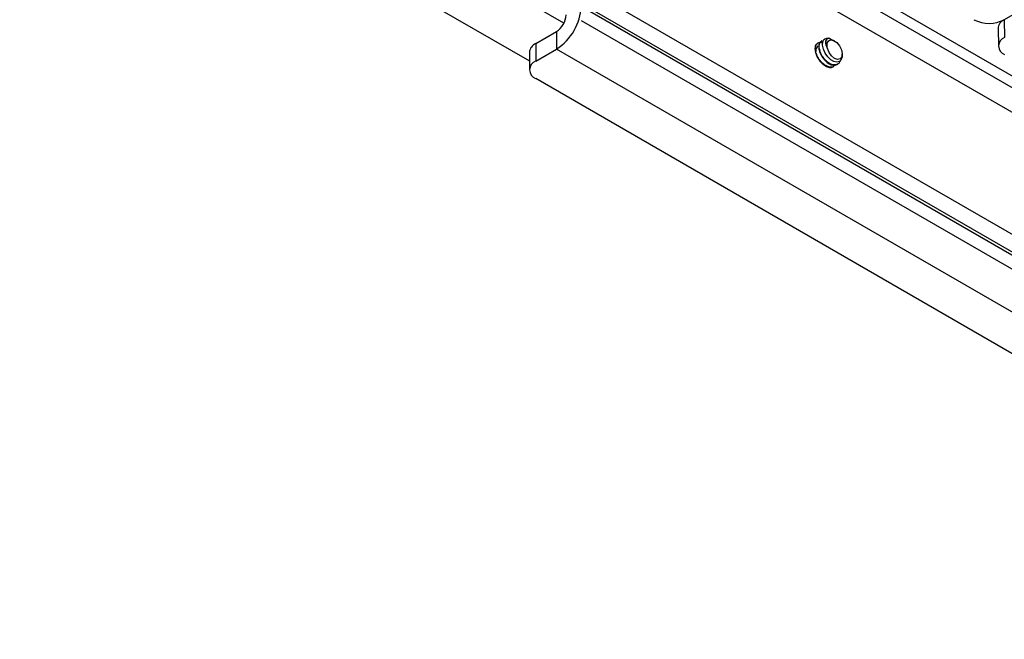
# Model space of a CAD drawing. Header units: inches. Extents: x 0.3 to 33.8, y 0.2 to 21.7.
# Tile 127 of 192: x 29.891 to 30.464, y 13.911 to 14.272. Entities that reach past the tile are written whole.
import ezdxf

# ---------------------------------------------------------------- set-up
doc = ezdxf.new("R2010")
doc.units = ezdxf.units.IN
doc.header["$MEASUREMENT"] = 0
doc.linetypes.add('CENTERX2', pattern=[0.8, 0.5, -0.1, 0.1, -0.1])

msp = doc.modelspace()

# ---------------------------------------------------------------- linework, layer by layer
at = {"color": 7, "linetype": 'CENTERX2'}
for p, q in [((30.47426, 14.21504), (29.89089, 14.55181)), ((30.21793, 14.27159), (30.80129, 13.93482))]:
    msp.add_line(p, q, dxfattribs=at)
at = {"color": 7, "linetype": 'Continuous', "lineweight": 25}
for p, q in [((30.68217, 14.11611), (30.0281, 14.4937)), ((30.68639, 14.10678), (30.03232, 14.48437)), ((29.90857, 14.40916), (30.18775, 14.24799)), ((30.66871, 14.02135), (30.03232, 14.38873)), ((30.67755, 14.02645), (30.04115, 14.39383)), ((30.62346, 14.36384), (30.46436, 14.272)), ((30.20785, 14.26998), (30.18312, 14.28426)), ((30.21793, 14.27984), (30.80129, 13.94307)), ((30.46436, 14.272), (30.46452, 14.2617)), ((30.19142, 14.25811), (30.20352, 14.2651)), ((30.20352, 14.2651), (30.20352, 14.25489)), ((30.4607, 14.26681), (30.46092, 14.2566)), ((30.19142, 14.25811), (30.19142, 14.2479)), ((30.35579, 14.25838), (30.35552, 14.25822)), ((30.358, 14.25966), (30.35773, 14.2595)), ((30.36176, 14.25927), (30.36194, 14.25959)), ((30.36271, 14.26103), (30.36409, 14.26022)), ((30.36551, 14.25962), (30.36531, 14.25973)), ((30.18775, 14.253), (30.18775, 14.2428)), ((30.19142, 14.2479), (30.20352, 14.25489)), ((30.78689, 13.91812), (30.20352, 14.25489)), ((30.36134, 14.25524), (30.36127, 14.25574)), ((30.36992, 14.25136), (30.36992, 14.25197)), ((30.36703, 14.24593), (30.36731, 14.24609)), ((30.36482, 14.24466), (30.3651, 14.24482)), ((30.7571, 13.91113), (30.19142, 14.23769))]:
    msp.add_line(p, q, dxfattribs=at)
at = {"color": 7, "linetype": 'Continuous', "lineweight": 25, "flags": 128}
for points in [[(30.36986, 14.25136), (30.36987, 14.25045), (30.36934, 14.2488), (30.3683, 14.24772), (30.36683, 14.2473), (30.3651, 14.24763), (30.36325, 14.24867), (30.3615, 14.25034), (30.36005, 14.25244), (30.35902, 14.25479), (30.35857, 14.25707), (30.35873, 14.25906), (30.35915, 14.26004), (30.35915, 14.26004)], [(30.36194, 14.25959), (30.36327, 14.26021), (30.36497, 14.25989), (30.36676, 14.25869), (30.36834, 14.2568), (30.36945, 14.25453), (30.36991, 14.25227), (30.36965, 14.25037), (30.36871, 14.24916), (30.36723, 14.24883), (30.36547, 14.24944), (30.36372, 14.25088), (30.36226, 14.25293), (30.36134, 14.25524)]]:
    msp.add_lwpolyline(points, dxfattribs=at)
at = {"color": 7, "linetype": 'Continuous', "lineweight": 25}
for centre, radius, start, end in [((30.18665, 14.28127), 0.03131, 302.60548, 357.39452), ((30.197, 14.27529), 0.0121, 302.60548, 357.39452), ((30.45552, 14.28906), 0.01921, 242.60967, 297.39033), ((30.46682, 14.26638), 0.00613, 113.60172, 176.02863), ((30.19401, 14.25238), 0.00629, 114.37466, 174.3052), ((30.35855, 14.25386), 0.00401, 135.32545, 184.78471), ((30.36161, 14.25811), 0.00313, 69.32554, 141.88264), ((30.46642, 14.25669), 0.00536, 110.78342, 249.21658), ((30.19335, 14.2428), 0.00546, 110.78342, 249.21658)]:
    msp.add_arc(centre, radius, start, end, dxfattribs=at)
for points, knots in [([(30.3556, 14.2581), (30.35528, 14.25793), (30.35447, 14.25749), (30.35397, 14.25563), (30.35421, 14.253), (30.35534, 14.25007), (30.3572, 14.24737), (30.35953, 14.24527), (30.36195, 14.24419), (30.36382, 14.24404), (30.36455, 14.24462), (30.36474, 14.24478)], [0, 0, 0, 0, 0.07827, 0.20327, 0.32827, 0.45327, 0.57827, 0.70327, 0.82827, 0.95327, 1, 1, 1, 1]), ([(30.36502, 14.24494), (30.36482, 14.24478), (30.3641, 14.2442), (30.36223, 14.24435), (30.35981, 14.24543), (30.35747, 14.24753), (30.35562, 14.25023), (30.35449, 14.25315), (30.35423, 14.25581), (30.35488, 14.25782), (30.3563, 14.25875), (30.35771, 14.25886), (30.35854, 14.25834), (30.35867, 14.25826)], [0, 0, 0, 0, 0.03915, 0.143873, 0.248597, 0.35332, 0.458044, 0.562768, 0.667491, 0.772215, 0.876939, 0.981662, 1, 1, 1, 1]), ([(30.35781, 14.25937), (30.35749, 14.2592), (30.35668, 14.25876), (30.35618, 14.2569), (30.35641, 14.25428), (30.35755, 14.25135), (30.35941, 14.24864), (30.36174, 14.24654), (30.36416, 14.24547), (30.36603, 14.24532), (30.36676, 14.2459), (30.36695, 14.24606)], [0, 0, 0, 0, 0.07827, 0.20327, 0.32827, 0.45327, 0.57827, 0.70327, 0.82827, 0.95327, 1, 1, 1, 1]), ([(30.36885, 14.24829), (30.36869, 14.2478), (30.36827, 14.24657), (30.36668, 14.24562), (30.36447, 14.24558), (30.36201, 14.24671), (30.35968, 14.2488), (30.35783, 14.25151), (30.35669, 14.25444), (30.35646, 14.25706), (30.35695, 14.25892), (30.35777, 14.25936), (30.35808, 14.25953)], [0, 0, 0, 0, 0.069786, 0.177622, 0.285459, 0.393295, 0.501131, 0.608968, 0.716804, 0.82464, 0.932477, 1, 1, 1, 1]), ([(30.36271, 14.26103), (30.36225, 14.26107), (30.36133, 14.26114), (30.36046, 14.26026), (30.36013, 14.25879), (30.36047, 14.25699), (30.36107, 14.25578), (30.36134, 14.25524)], [0, 0, 0, 0, 0.214381, 0.428754, 0.643445, 0.841636, 1, 1, 1, 1]), ([(30.36127, 14.25574), (30.36116, 14.25641), (30.36092, 14.25774), (30.36129, 14.25911), (30.36188, 14.25943), (30.3621, 14.25955)], [0, 0, 0, 0, 0.382706, 0.765412, 1, 1, 1, 1]), ([(30.36127, 14.25574), (30.36124, 14.25597), (30.3611, 14.25681), (30.36115, 14.25814), (30.36156, 14.2589), (30.36176, 14.25927)], [0, 0, 0, 0, 0.162169, 0.591359, 1, 1, 1, 1]), ([(30.36194, 14.25959), (30.36223, 14.25984), (30.36282, 14.26035), (30.36405, 14.26036), (30.36491, 14.2599), (30.3653, 14.2597)], [0, 0, 0, 0, 0.3561129, 0.7122257, 1, 1, 1, 1]), ([(30.35472, 14.25485), (30.35476, 14.255), (30.35486, 14.25548), (30.35523, 14.25563), (30.35547, 14.25572)], [0, 0, 0, 0, 0.33177, 1, 1, 1, 1])]:
    msp.add_open_spline(points, degree=3, knots=knots, dxfattribs=at)

doc.saveas('drawing.dxf')
